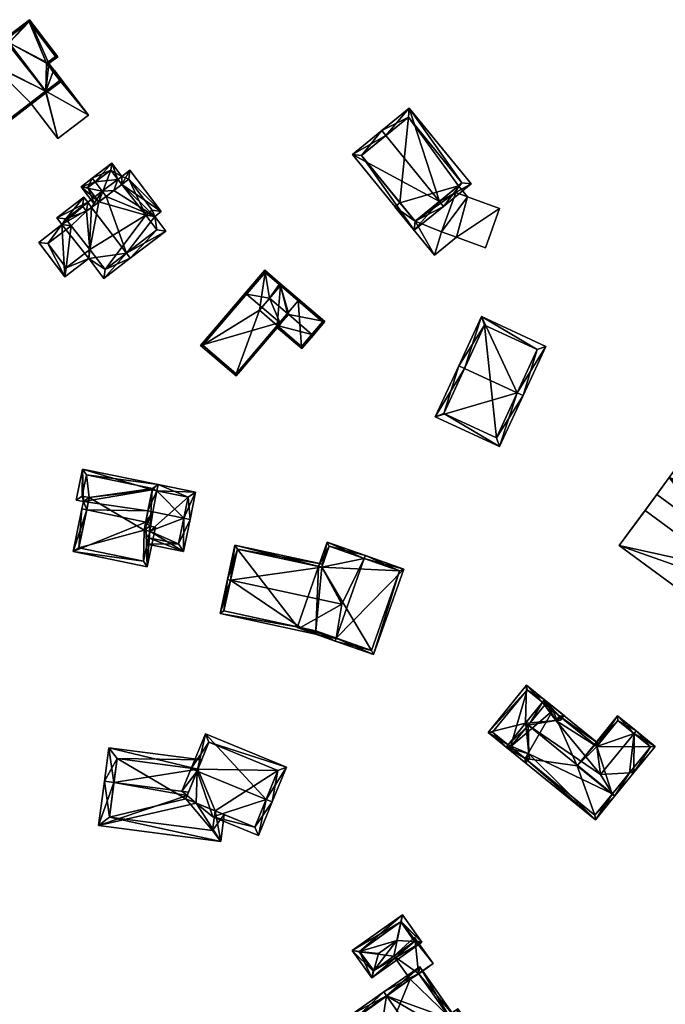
# Model space of a CAD drawing. Header units: inches. Extents: x 2685601 to 2690022, y 1235992 to 1239010.
# Tile 237 of 256: x 2688229 to 2688330, y 1238490 to 1238643. Entities that reach past the tile are written whole.
import ezdxf

# ---------------------------------------------------------------- set-up
doc = ezdxf.new("R2010")
doc.units = ezdxf.units.IN
doc.header["$MEASUREMENT"] = 0
doc.layers.add('Gebaeude Einzelhaus', color=10, linetype='Continuous')

msp = doc.modelspace()

# ---------------------------------------------------------------- meshes
at = {"layer": 'Gebaeude Einzelhaus'}
mesh = msp.add_polyface(dxfattribs=at)
corners = [(2688227.356, 1238639.442, 494.829), (2688224.079, 1238636.941, 492.647), (2688224.445, 1238636.461, 492.647), (2688222.534, 1238623.583, 487.708), (2688217.026, 1238630.801, 487.708), (2688233.301, 1238632.113, 494.977), (2688233.453, 1238631.914, 494.977), (2688227.578, 1238639.611, 494.977), (2688224.429, 1238636.894, 492.779), (2688227.416, 1238639.36, 494.828), (2688227.518, 1238639.251, 494.836), (2688224.795, 1238636.414, 492.779), (2688217.376, 1238630.754, 487.84), (2688222.581, 1238623.933, 487.84), (2688233.77, 1238636.4, 489.535), (2688227.578, 1238639.611, 492.69), (2688233.301, 1238632.113, 492.687), (2688230.741, 1238643.213, 487.708), (2688226.594, 1238640.049, 493.238), (2688227.356, 1238639.442, 492.986), (2688233.04, 1238631.599, 493.238), (2688232.888, 1238631.798, 493.238), (2688235.818, 1238633.718, 489.535), (2688235.141, 1238637.445, 487.708), (2688227.319, 1238639.099, 493.238), (2688227.416, 1238639.36, 492.988), (2688227.518, 1238639.251, 492.972), (2688235.468, 1238633.765, 489.8), (2688233.42, 1238636.448, 489.799), (2688234.791, 1238637.493, 487.972), (2688230.694, 1238642.863, 487.973), (2688226.944, 1238640.001, 492.974), (2688227.356, 1238639.442, 480.536), (2688227.416, 1238639.36, 480.536), (2688227.518, 1238639.251, 480.536), (2688224.429, 1238636.894, 480.536), (2688224.795, 1238636.414, 480.536), (2688217.376, 1238630.754, 480.536), (2688222.581, 1238623.933, 480.536), (2688230.891, 1238630.274, 487.431), (2688230.891, 1238630.274, 480.536), (2688233.301, 1238632.113, 487.431), (2688233.242, 1238632.068, 480.536), (2688227.578, 1238639.611, 480.536), (2688233.301, 1238632.113, 480.536), (2688235.468, 1238633.765, 487.431), (2688234.424, 1238635.133, 487.431), (2688233.42, 1238636.448, 480.536), (2688234.424, 1238635.133, 480.536), (2688234.791, 1238637.493, 480.536), (2688230.694, 1238642.863, 480.536), (2688226.944, 1238640.001, 480.536), (2688235.468, 1238633.765, 480.536)]
mesh.append_faces([[corners[k] for k in face] for face in [(24, 25, 26), (18, 19, 24), (24, 19, 25), (18, 31, 19), (17, 30, 18), (18, 30, 31), (14, 29, 23), (23, 29, 17), (17, 29, 30), (14, 28, 29), (22, 27, 14), (14, 27, 28), (22, 16, 27), (22, 20, 16), (16, 20, 21), (19, 24, 25), (25, 24, 26), (19, 18, 24), (17, 14, 23), (14, 16, 22), (22, 16, 20), (20, 16, 21), (19, 15, 18), (18, 15, 17), (17, 15, 14), (14, 15, 16), (4, 13, 3), (3, 13, 6), (6, 13, 5), (2, 12, 4), (4, 12, 13), (2, 11, 12), (0, 8, 1), (1, 8, 2), (2, 8, 11), (0, 9, 8), (8, 9, 10), (0, 5, 7), (5, 3, 6), (0, 2, 5), (5, 2, 3), (3, 2, 4), (0, 1, 2)]], dxfattribs={"color": 13})
mesh.append_faces([[corners[k] for k in face] for face in [(51, 43, 32), (44, 48, 52), (43, 47, 44), (44, 47, 48), (51, 50, 43), (43, 50, 47), (47, 50, 49), (31, 32, 19), (31, 51, 32), (31, 30, 51), (51, 30, 50), (30, 29, 50), (50, 29, 49), (29, 47, 49), (29, 28, 47), (47, 46, 48), (46, 27, 45), (47, 28, 46), (46, 28, 27), (45, 27, 41), (41, 27, 16), (43, 33, 32), (42, 34, 44), (44, 34, 43), (43, 34, 33), (37, 36, 38), (38, 36, 40), (40, 36, 42), (42, 36, 34), (34, 36, 35), (16, 39, 41), (39, 38, 40), (16, 13, 39), (39, 13, 38), (16, 5, 13), (13, 12, 38), (38, 12, 37), (12, 36, 37), (12, 11, 36), (11, 8, 36), (36, 8, 35), (26, 8, 10), (26, 34, 8), (8, 34, 35), (25, 10, 9), (25, 26, 10), (25, 33, 26), (26, 33, 34), (19, 25, 0), (0, 25, 9), (19, 33, 25), (19, 32, 33), (19, 7, 15), (19, 0, 7), (7, 5, 15), (15, 5, 16)]], dxfattribs={"color": 41})
mesh = msp.add_polyface(dxfattribs=at)
corners = [(2688235.468, 1238633.765, 487.431), (2688239.919, 1238628.341, 487.431), (2688234.621, 1238635.284, 487.431), (2688233.301, 1238632.113, 487.431), (2688235.145, 1238624.699, 487.431), (2688234.424, 1238635.133, 487.431), (2688230.891, 1238630.274, 487.431), (2688234.621, 1238635.284, 480.536), (2688239.919, 1238628.341, 480.536), (2688234.424, 1238635.133, 480.536), (2688230.891, 1238630.274, 480.536), (2688235.145, 1238624.699, 480.536), (2688235.468, 1238633.765, 480.536), (2688233.301, 1238632.113, 480.536), (2688233.242, 1238632.068, 480.536)]
mesh.append_faces([[corners[k] for k in face] for face in [(4, 3, 6), (0, 2, 5), (4, 1, 3), (3, 1, 0), (0, 1, 2)]], dxfattribs={"color": 13})
mesh.append_faces([[corners[k] for k in face] for face in [(13, 11, 14), (14, 11, 10), (13, 8, 11), (13, 12, 8), (8, 12, 7), (7, 12, 9), (1, 4, 8), (8, 4, 11), (11, 4, 10), (10, 4, 6), (5, 2, 9), (9, 2, 7), (2, 1, 7), (7, 1, 8)]], dxfattribs={"color": 41})
mesh = msp.add_polyface(dxfattribs=at)
corners = [(2688294.565, 1238614.931, 501.589), (2688290.634, 1238610.439, 496.692), (2688295.196, 1238614.156, 501.589), (2688281.024, 1238622.238, 496.692), (2688286.217, 1238625.179, 501.589), (2688285.586, 1238625.954, 501.589), (2688299.494, 1238617.656, 496.218), (2688289.884, 1238629.455, 496.218), (2688290.778, 1238611.846, 497.525), (2688282.43, 1238622.094, 497.524), (2688298.088, 1238617.8, 497.186), (2688289.74, 1238628.048, 497.187), (2688289.74, 1238628.048, 489.703), (2688298.088, 1238617.8, 489.703), (2688282.43, 1238622.094, 489.703), (2688288.431, 1238614.728, 495.902), (2688288.431, 1238614.728, 489.703), (2688290.778, 1238611.846, 495.902), (2688297.552, 1238617.363, 495.902), (2688297.552, 1238617.363, 489.703), (2688290.778, 1238611.846, 489.703)]
mesh.append_faces([[corners[k] for k in face] for face in [(4, 9, 5), (11, 4, 5), (5, 9, 3), (10, 11, 7), (7, 11, 5), (6, 10, 7), (8, 0, 2), (2, 0, 10), (2, 10, 6), (9, 8, 1), (3, 9, 1), (1, 8, 2), (0, 7, 4), (4, 7, 5), (2, 6, 0), (0, 6, 7), (3, 4, 5), (3, 0, 4), (3, 1, 0), (0, 1, 2)]], dxfattribs={"color": 13})
mesh.append_faces([[corners[k] for k in face] for face in [(19, 12, 13), (19, 16, 12), (12, 16, 14), (19, 20, 16), (13, 18, 19), (18, 8, 17), (18, 0, 8), (13, 10, 18), (18, 10, 0), (8, 15, 17), (15, 14, 16), (8, 9, 15), (15, 9, 14), (4, 11, 9), (9, 11, 14), (14, 11, 12), (11, 10, 12), (12, 10, 13)]], dxfattribs={"color": 41})
mesh = msp.add_polyface(dxfattribs=at)
corners = [(2688241.532, 1238614.843, 491.103), (2688238.773, 1238617.225, 490.673), (2688240.935, 1238614.388, 490.673), (2688242.079, 1238616.517, 491.932), (2688240.977, 1238617.963, 491.933), (2688240.523, 1238618.559, 491.933), (2688242.686, 1238615.721, 491.932), (2688243.55, 1238620.868, 490.765), (2688244.512, 1238618.369, 490.995), (2688245.108, 1238618.823, 490.765), (2688243.868, 1238616.622, 491.477), (2688245.118, 1238617.574, 490.995), (2688243.409, 1238619.816, 490.995), (2688239.824, 1238617.084, 491.103), (2688243.409, 1238619.816, 481.141), (2688245.118, 1238617.574, 481.141), (2688239.824, 1238617.084, 481.141), (2688241.532, 1238614.843, 481.141)]
mesh.append_faces([[corners[k] for k in face] for face in [(5, 13, 1), (1, 13, 2), (2, 13, 0), (5, 4, 13), (5, 12, 4), (12, 9, 8), (5, 7, 12), (12, 7, 9), (10, 3, 6), (4, 7, 5), (11, 8, 10), (10, 8, 3), (3, 8, 4), (4, 8, 7), (7, 8, 9), (3, 0, 6), (5, 1, 4), (4, 1, 3), (3, 1, 0), (0, 1, 2)]], dxfattribs={"color": 13})
mesh.append_faces([[corners[k] for k in face] for face in [(15, 17, 14), (14, 17, 16), (16, 17, 13), (13, 17, 0), (4, 12, 13), (13, 12, 16), (16, 12, 14), (14, 8, 15), (15, 8, 11), (14, 12, 8)]], dxfattribs={"color": 41})
mesh = msp.add_polyface(dxfattribs=at)
corners = [(2688242.079, 1238616.517, 491.932), (2688239.819, 1238614.795, 492.803), (2688240.425, 1238614, 492.803), (2688242.686, 1238615.721, 491.932), (2688245.843, 1238606.891, 492.803), (2688251.979, 1238610.313, 490.673), (2688246.449, 1238606.096, 492.803), (2688250.24, 1238612.594, 490.673), (2688245.118, 1238617.574, 490.995), (2688251.271, 1238613.38, 490.275), (2688243.868, 1238616.622, 491.477), (2688246.383, 1238619.794, 490.275), (2688245.108, 1238618.823, 490.765), (2688244.512, 1238618.369, 490.995), (2688239.206, 1238615.598, 492.803), (2688235, 1238612.391, 489.833), (2688235.811, 1238611.326, 489.833), (2688236.27, 1238603.204, 487.274), (2688232.185, 1238608.563, 487.274), (2688239.974, 1238606.028, 489.888), (2688242.32, 1238602.949, 489.888), (2688250.578, 1238610.501, 490.979), (2688248.839, 1238612.783, 490.979), (2688249.87, 1238613.569, 490.582), (2688246.194, 1238618.393, 490.581), (2688239.63, 1238613.394, 492.242), (2688239.02, 1238614.194, 492.242), (2688236.401, 1238612.203, 490.395), (2688237.213, 1238611.138, 490.395), (2688233.586, 1238608.374, 487.835), (2688236.459, 1238604.605, 487.835), (2688240.163, 1238607.429, 490.449), (2688242.509, 1238604.35, 490.449), (2688249.87, 1238613.569, 481.141), (2688246.194, 1238618.393, 481.141), (2688241.532, 1238614.843, 491.103), (2688239.63, 1238613.394, 481.141), (2688241.532, 1238614.843, 481.141), (2688245.118, 1238617.574, 481.141), (2688239.02, 1238614.194, 481.141), (2688236.401, 1238612.203, 481.141), (2688237.213, 1238611.138, 481.141), (2688233.586, 1238608.374, 481.141), (2688236.459, 1238604.605, 481.141), (2688240.163, 1238607.429, 481.141), (2688242.509, 1238604.35, 481.141), (2688250.578, 1238610.501, 481.141), (2688248.839, 1238612.783, 481.141)]
mesh.append_faces([[corners[k] for k in face] for face in [(19, 32, 20), (20, 32, 6), (6, 32, 4), (19, 31, 32), (17, 30, 19), (19, 30, 31), (16, 29, 18), (18, 29, 17), (17, 29, 30), (16, 28, 29), (14, 27, 15), (15, 27, 16), (16, 27, 28), (1, 26, 14), (14, 26, 27), (2, 25, 1), (1, 25, 26), (3, 2, 0), (0, 2, 1), (12, 8, 13), (9, 24, 11), (11, 24, 12), (12, 24, 8), (7, 23, 9), (9, 23, 24), (7, 22, 23), (5, 21, 7), (7, 21, 22), (5, 6, 21), (21, 6, 4), (4, 20, 6), (2, 19, 4), (4, 19, 20), (1, 16, 2), (2, 16, 19), (19, 16, 17), (17, 16, 18), (1, 15, 16), (1, 14, 15), (8, 12, 13), (8, 11, 12), (8, 9, 11), (3, 7, 10), (10, 7, 8), (8, 7, 9), (3, 4, 7), (7, 4, 5), (5, 4, 6), (0, 2, 3), (3, 2, 4), (0, 1, 2)]], dxfattribs={"color": 13})
mesh.append_faces([[corners[k] for k in face] for face in [(41, 43, 42), (41, 44, 43), (44, 47, 45), (45, 47, 46), (47, 34, 33), (47, 38, 34), (44, 37, 47), (47, 37, 38), (41, 36, 44), (44, 36, 37), (41, 40, 36), (36, 40, 39), (23, 47, 33), (23, 22, 47), (22, 21, 47), (47, 21, 46), (4, 46, 21), (4, 32, 46), (46, 32, 45), (32, 31, 45), (45, 31, 44), (31, 30, 44), (44, 30, 43), (30, 29, 43), (43, 29, 42), (29, 41, 42), (29, 28, 41), (28, 27, 41), (41, 27, 40), (27, 39, 40), (27, 26, 39), (26, 25, 39), (39, 25, 36), (8, 24, 38), (38, 24, 34), (36, 35, 37), (35, 2, 3), (36, 25, 35), (35, 25, 2), (24, 33, 34), (24, 23, 33)]], dxfattribs={"color": 41})
mesh = msp.add_polyface(dxfattribs=at)
corners = [(2688298.969, 1238615.624, 495.902), (2688297.115, 1238616.298, 495.902), (2688294.899, 1238610.2, 495.902), (2688297.225, 1238609.355, 495.902), (2688303.949, 1238613.814, 495.902), (2688301.731, 1238607.716, 495.902), (2688293.794, 1238606.56, 495.902), (2688290.778, 1238611.846, 495.902), (2688287.655, 1238614.096, 495.902), (2688297.552, 1238617.363, 495.902), (2688288.431, 1238614.728, 495.902), (2688298.969, 1238615.624, 489.703), (2688303.949, 1238613.814, 489.703), (2688297.225, 1238609.355, 489.703), (2688301.731, 1238607.716, 489.703), (2688294.899, 1238610.2, 489.703), (2688297.115, 1238616.298, 489.703), (2688297.552, 1238617.363, 489.703), (2688287.655, 1238614.096, 489.703), (2688288.431, 1238614.728, 489.703), (2688293.794, 1238606.56, 489.703), (2688290.778, 1238611.846, 489.703)]
mesh.append_faces([[corners[k] for k in face] for face in [(8, 7, 10), (7, 1, 9), (9, 1, 0), (7, 2, 1), (8, 6, 7), (7, 6, 2), (2, 6, 3), (0, 3, 4), (4, 3, 5), (0, 2, 3), (0, 1, 2)]], dxfattribs={"color": 13})
mesh.append_faces([[corners[k] for k in face] for face in [(21, 18, 19), (21, 20, 18), (21, 15, 20), (20, 15, 13), (17, 16, 21), (21, 16, 15), (17, 11, 16), (20, 13, 6), (6, 13, 3), (6, 8, 20), (20, 8, 18), (18, 10, 19), (18, 8, 10), (17, 0, 11), (17, 9, 0), (13, 12, 14), (13, 11, 12), (13, 15, 11), (11, 15, 16), (4, 5, 12), (12, 5, 14), (14, 5, 13), (13, 5, 3), (12, 11, 4), (4, 11, 0)]], dxfattribs={"color": 41})
mesh = msp.add_polyface(dxfattribs=at)
corners = [(2688269.713, 1238596.08, 494.687), (2688262.939, 1238587.771, 489.788), (2688269.903, 1238595.918, 494.687), (2688257.381, 1238592.523, 489.788), (2688264.537, 1238600.506, 494.687), (2688264.346, 1238600.669, 494.687), (2688269.62, 1238601.994, 492.742), (2688268.132, 1238599.869, 493.874), (2688269.81, 1238601.831, 492.742), (2688267.39, 1238604.229, 492.632), (2688270.917, 1238597.488, 493.874), (2688269.783, 1238602.184, 492.632), (2688271.107, 1238597.326, 493.874), (2688257.734, 1238592.55, 489.902), (2688262.911, 1238588.124, 489.902), (2688267.418, 1238603.876, 492.742), (2688269.81, 1238601.831, 481.7), (2688267.418, 1238603.876, 481.7), (2688257.734, 1238592.55, 481.7), (2688262.911, 1238588.124, 481.7), (2688269.321, 1238595.622, 492.747), (2688269.321, 1238595.622, 481.7), (2688266.536, 1238598.003, 481.7)]
mesh.append_faces([[corners[k] for k in face] for face in [(9, 15, 5), (5, 15, 4), (9, 11, 15), (15, 11, 6), (12, 2, 10), (10, 2, 0), (1, 14, 2), (2, 14, 0), (3, 13, 1), (1, 13, 14), (3, 5, 13), (13, 5, 4), (10, 2, 12), (10, 0, 2), (4, 9, 5), (9, 6, 11), (10, 7, 0), (0, 7, 4), (4, 7, 9), (9, 7, 6), (6, 7, 8), (3, 4, 5), (3, 0, 4), (3, 1, 0), (0, 1, 2)]], dxfattribs={"color": 13})
mesh.append_faces([[corners[k] for k in face] for face in [(16, 22, 17), (17, 22, 18), (18, 22, 19), (19, 22, 21), (20, 14, 21), (21, 14, 19), (10, 0, 20), (20, 0, 14), (14, 13, 19), (19, 13, 18), (4, 17, 13), (13, 17, 18), (4, 15, 17), (6, 17, 15), (8, 16, 6), (6, 16, 17)]], dxfattribs={"color": 41})
mesh = msp.add_polyface(dxfattribs=at)
corners = [(2688274.71, 1238594.245, 493.874), (2688274.9, 1238594.083, 493.874), (2688276.74, 1238596.236, 492.632), (2688269.81, 1238601.831, 492.742), (2688269.783, 1238602.184, 492.632), (2688271.107, 1238597.326, 493.874), (2688269.62, 1238601.994, 492.742), (2688270.917, 1238597.488, 493.874), (2688268.132, 1238599.869, 493.874), (2688269.321, 1238595.622, 492.747), (2688269.159, 1238595.431, 492.632), (2688273.141, 1238592.026, 492.632), (2688276.388, 1238596.209, 492.741), (2688272.595, 1238599.451, 492.742), (2688273.114, 1238592.379, 492.747), (2688273.114, 1238592.379, 481.7), (2688276.388, 1238596.209, 481.7), (2688272.595, 1238599.451, 481.7), (2688269.81, 1238601.831, 481.7), (2688269.321, 1238595.622, 481.7), (2688266.536, 1238598.003, 481.7)]
mesh.append_faces([[corners[k] for k in face] for face in [(14, 10, 9), (14, 11, 10), (14, 1, 11), (14, 0, 1), (4, 3, 6), (4, 13, 3), (12, 1, 0), (4, 2, 13), (13, 2, 12), (12, 2, 1), (9, 5, 7), (9, 0, 5), (9, 11, 0), (0, 11, 1), (9, 10, 11), (5, 3, 7), (7, 3, 8), (3, 4, 6), (0, 2, 5), (5, 2, 3), (3, 2, 4), (0, 1, 2)]], dxfattribs={"color": 13})
mesh.append_faces([[corners[k] for k in face] for face in [(17, 19, 18), (18, 19, 20), (16, 15, 17), (17, 15, 19), (15, 14, 19), (19, 14, 9), (13, 18, 3), (12, 17, 13), (13, 17, 18), (12, 16, 17), (12, 15, 16), (12, 14, 15), (12, 0, 14)]], dxfattribs={"color": 41})
mesh = msp.add_polyface(dxfattribs=at)
corners = [(2688306.688, 1238585.131, 499.347), (2688303.926, 1238576.791, 495.555), (2688307.595, 1238584.71, 499.347), (2688293.908, 1238581.434, 495.555), (2688298.484, 1238588.933, 499.347), (2688297.578, 1238589.353, 499.347), (2688311.138, 1238592.355, 496.029), (2688301.12, 1238596.998, 496.029), (2688303.439, 1238578.119, 495.99), (2688295.235, 1238581.92, 495.989), (2688309.81, 1238591.869, 496.423), (2688301.606, 1238595.67, 496.423), (2688301.606, 1238595.67, 484.368), (2688309.81, 1238591.869, 484.368), (2688295.235, 1238581.92, 484.368), (2688303.439, 1238578.119, 484.368)]
mesh.append_faces([[corners[k] for k in face] for face in [(4, 9, 5), (11, 4, 5), (5, 9, 3), (10, 11, 7), (7, 11, 5), (6, 10, 7), (8, 0, 2), (2, 0, 10), (2, 10, 6), (9, 8, 1), (3, 9, 1), (1, 8, 2), (0, 7, 4), (4, 7, 5), (2, 6, 0), (0, 6, 7), (3, 4, 5), (3, 0, 4), (3, 1, 0), (0, 1, 2)]], dxfattribs={"color": 13})
mesh.append_faces([[corners[k] for k in face] for face in [(12, 15, 14), (13, 15, 12), (0, 15, 13), (8, 15, 0), (0, 13, 10), (14, 15, 9), (9, 15, 8), (12, 14, 4), (4, 14, 9), (11, 12, 4), (13, 12, 10), (10, 12, 11)]], dxfattribs={"color": 41})
mesh = msp.add_polyface(dxfattribs=at)
corners = [(2688344.524, 1238553.653, 486.798), (2688322.564, 1238561.368, 486.798), (2688340.508, 1238548.185, 486.798), (2688326.581, 1238566.835, 486.798), (2688362.784, 1238578.504, 495.805), (2688334.136, 1238577.119, 495.805), (2688352.079, 1238563.935, 495.804), (2688344.84, 1238591.688, 495.805), (2688330.368, 1238571.99, 492.724), (2688348.311, 1238558.806, 492.724), (2688352.079, 1238563.935, 492.724), (2688334.136, 1238577.119, 492.724), (2688330.368, 1238571.99, 489.643), (2688344.524, 1238553.653, 489.643), (2688348.311, 1238558.806, 489.643), (2688326.581, 1238566.835, 489.643), (2688328.42, 1238569.339, 486.798), (2688328.42, 1238569.339, 477.954), (2688322.564, 1238561.368, 477.954), (2688340.508, 1238548.185, 477.954), (2688346.364, 1238556.156, 477.954), (2688346.364, 1238556.156, 486.798), (2688344.84, 1238591.688, 477.955), (2688334.136, 1238577.119, 477.954), (2688352.079, 1238563.935, 477.954), (2688355.014, 1238567.929, 477.954), (2688362.784, 1238578.504, 477.954), (2688330.368, 1238571.99, 477.954), (2688350.532, 1238561.829, 477.954), (2688348.311, 1238558.806, 477.954)]
mesh.append_faces([[corners[k] for k in face] for face in [(15, 13, 12), (12, 13, 14), (8, 10, 11), (8, 9, 10), (7, 5, 4), (4, 5, 6), (3, 1, 0), (0, 1, 2)]], dxfattribs={"color": 13})
mesh.append_faces([[corners[k] for k in face] for face in [(27, 20, 17), (27, 29, 20), (29, 21, 20), (21, 13, 0), (29, 14, 21), (21, 14, 13), (13, 15, 0), (0, 15, 3), (15, 16, 3), (16, 27, 17), (15, 12, 16), (16, 12, 27), (28, 23, 24), (28, 27, 23), (28, 29, 27), (10, 14, 24), (24, 14, 28), (28, 14, 29), (10, 9, 14), (9, 8, 14), (14, 8, 12), (12, 23, 27), (12, 11, 23), (12, 8, 11), (22, 25, 23), (23, 25, 24), (22, 26, 25), (7, 4, 22), (22, 4, 26), (10, 4, 6), (10, 25, 4), (4, 25, 26), (10, 24, 25), (6, 5, 10), (10, 5, 11), (11, 22, 23), (5, 7, 11), (11, 7, 22), (17, 20, 18), (18, 20, 19), (0, 20, 21), (2, 19, 0), (0, 19, 20), (2, 1, 19), (19, 1, 18), (3, 18, 1), (3, 17, 18), (3, 16, 17)]], dxfattribs={"color": 41})
mesh = msp.add_polyface(dxfattribs=at)
corners = [(2688248.838, 1238565.031, 485.221), (2688237.556, 1238560.429, 480.796), (2688249.096, 1238558.06, 480.796), (2688239.654, 1238566.917, 485.221), (2688238.919, 1238567.068, 485.221), (2688249.47, 1238564.381, 484.888), (2688250.361, 1238564.22, 484.901), (2688249.573, 1238564.88, 485.221), (2688249.864, 1238570.031, 482.05), (2688250.799, 1238570.86, 481.429), (2688239.029, 1238573.275, 481.429), (2688250.598, 1238569.88, 482.05), (2688239.161, 1238568.25, 484.471), (2688238.035, 1238568.431, 484.501), (2688249.2, 1238566.794, 484.103), (2688249.935, 1238566.643, 484.103), (2688249.914, 1238570.276, 481.895), (2688239.613, 1238572.39, 481.895), (2688238.928, 1238569.048, 484.014), (2688240.054, 1238568.866, 483.985), (2688238.441, 1238561.013, 481.286), (2688248.513, 1238558.945, 481.285), (2688249.473, 1238563.619, 484.401), (2688248.581, 1238563.78, 484.387), (2688249.473, 1238563.619, 482.125), (2688248.581, 1238563.78, 482.111), (2688249.864, 1238570.031, 473.334), (2688249.914, 1238570.276, 473.334), (2688239.613, 1238572.39, 473.334), (2688238.928, 1238569.048, 473.334), (2688240.054, 1238568.866, 473.334), (2688238.441, 1238561.013, 473.334), (2688248.513, 1238558.945, 473.334), (2688249.261, 1238562.589, 473.334), (2688249.261, 1238562.589, 481.444), (2688248.581, 1238563.78, 473.334), (2688249.473, 1238563.619, 473.334)]
mesh.append_faces([[corners[k] for k in face] for face in [(5, 0, 7), (5, 23, 0), (2, 22, 6), (6, 22, 5), (5, 22, 23), (1, 21, 2), (2, 21, 22), (4, 20, 1), (1, 20, 21), (4, 3, 20), (14, 15, 0), (0, 15, 7), (12, 3, 4), (12, 19, 3), (10, 18, 13), (13, 18, 12), (12, 18, 19), (10, 17, 18), (16, 11, 8), (10, 9, 17), (17, 9, 16), (16, 9, 11), (14, 0, 15), (15, 0, 7), (14, 3, 0), (8, 12, 14), (14, 12, 3), (3, 12, 4), (8, 10, 12), (12, 10, 13), (11, 9, 8), (8, 9, 10), (0, 5, 7), (0, 2, 5), (5, 2, 6), (4, 1, 3), (3, 1, 0), (0, 1, 2)]], dxfattribs={"color": 13})
mesh.append_faces([[corners[k] for k in face] for face in [(26, 30, 27), (27, 30, 28), (28, 30, 29), (26, 35, 30), (30, 35, 31), (31, 35, 32), (32, 35, 33), (33, 35, 36), (22, 34, 24), (22, 21, 34), (34, 21, 33), (33, 21, 32), (21, 31, 32), (21, 20, 31), (20, 30, 31), (3, 19, 20), (20, 19, 30), (19, 29, 30), (19, 18, 29), (18, 17, 29), (29, 17, 28), (27, 28, 16), (16, 28, 17), (27, 16, 26), (26, 16, 8), (0, 23, 14), (14, 23, 25), (24, 23, 22), (24, 25, 23)]], dxfattribs={"color": 41})
mesh = msp.add_polyface(dxfattribs=at)
corners = [(2688249.935, 1238566.643, 484.103), (2688249.2, 1238566.794, 484.103), (2688248.581, 1238563.78, 482.111), (2688249.473, 1238563.619, 482.125), (2688254.721, 1238560.446, 480.796), (2688249.261, 1238562.589, 481.444), (2688254.769, 1238565.651, 484.103), (2688249.06, 1238561.608, 480.796), (2688255.748, 1238565.45, 484.103), (2688250.598, 1238569.88, 482.05), (2688249.864, 1238570.031, 482.05), (2688256.614, 1238569.666, 481.429), (2688250.799, 1238570.86, 481.429), (2688253.943, 1238561.628, 481.444), (2688255.433, 1238568.888, 482.05), (2688255.433, 1238568.888, 473.334), (2688249.864, 1238570.031, 473.334), (2688249.261, 1238562.589, 473.334), (2688253.943, 1238561.628, 473.334), (2688249.473, 1238563.619, 473.334), (2688248.581, 1238563.78, 473.334)]
mesh.append_faces([[corners[k] for k in face] for face in [(12, 14, 9), (14, 8, 6), (12, 11, 14), (14, 11, 8), (7, 13, 4), (4, 13, 8), (8, 13, 6), (7, 5, 13), (9, 11, 12), (9, 6, 11), (11, 6, 8), (9, 0, 6), (10, 1, 9), (9, 1, 0), (6, 4, 8), (4, 5, 7), (0, 3, 6), (6, 3, 4), (4, 3, 5), (0, 2, 3), (0, 1, 2)]], dxfattribs={"color": 13})
mesh.append_faces([[corners[k] for k in face] for face in [(15, 19, 16), (16, 19, 20), (15, 18, 19), (19, 18, 17), (14, 13, 15), (15, 13, 18), (14, 6, 13), (18, 13, 17), (17, 13, 5), (9, 16, 10), (9, 15, 16), (9, 14, 15)]], dxfattribs={"color": 41})
mesh = msp.add_polyface(dxfattribs=at)
corners = [(2688278.523, 1238546.981, 485.853), (2688278.358, 1238546.511, 485.853), (2688284.328, 1238544.411, 481.586), (2688289.01, 1238557.726, 481.586), (2688282.874, 1238559.355, 485.853), (2688283.04, 1238559.826, 485.853), (2688272.953, 1238548.618, 481.922), (2688272.465, 1238548.723, 481.586), (2688272.421, 1238548.599, 481.586), (2688279.387, 1238552.247, 485.221), (2688277.104, 1238561.914, 481.586), (2688276.246, 1238557.992, 481.92), (2688275.761, 1238558.097, 481.586), (2688284.021, 1238545.049, 481.924), (2688288.373, 1238557.42, 481.923), (2688275.33, 1238548.104, 483.558), (2688277.41, 1238561.276, 481.925), (2688276.254, 1238557.99, 481.925), (2688260.433, 1238550.813, 481.586), (2688279.113, 1238546.774, 481.586), (2688262.063, 1238555.992, 485.221), (2688261.575, 1238556.098, 485.221), (2688275.33, 1238548.104, 481.922), (2688276.421, 1238558.466, 481.586), (2688276.254, 1238557.99, 481.92), (2688262.728, 1238561.426, 481.586), (2688263.11, 1238560.833, 481.919), (2688261.026, 1238551.195, 481.921), (2688275.33, 1238548.104, 473.86), (2688272.465, 1238548.723, 473.86), (2688284.021, 1238545.049, 473.86), (2688288.373, 1238557.42, 473.86), (2688277.41, 1238561.276, 473.86), (2688276.254, 1238557.99, 473.86), (2688275.761, 1238558.097, 473.86), (2688263.11, 1238560.833, 473.86), (2688261.026, 1238551.195, 473.86)]
mesh.append_faces([[corners[k] for k in face] for face in [(18, 6, 19), (19, 6, 22), (21, 27, 18), (18, 27, 6), (21, 20, 27), (25, 26, 21), (21, 26, 20), (25, 23, 26), (26, 23, 11), (11, 23, 24), (20, 25, 21), (20, 11, 25), (25, 11, 23), (23, 11, 24), (20, 9, 11), (20, 6, 9), (6, 19, 22), (21, 18, 20), (20, 18, 6), (6, 18, 19), (5, 16, 10), (10, 16, 12), (12, 16, 11), (11, 16, 17), (5, 4, 16), (1, 15, 0), (1, 8, 15), (15, 8, 6), (6, 8, 7), (2, 14, 3), (3, 14, 5), (5, 14, 4), (0, 13, 1), (1, 13, 2), (2, 13, 14), (11, 10, 12), (9, 4, 11), (11, 4, 10), (10, 4, 5), (6, 0, 9), (9, 0, 4), (6, 1, 0), (6, 8, 1), (6, 7, 8), (0, 3, 4), (4, 3, 5), (0, 2, 3), (0, 1, 2)]], dxfattribs={"color": 13})
mesh.append_faces([[corners[k] for k in face] for face in [(34, 29, 35), (35, 29, 36), (27, 7, 6), (27, 36, 7), (7, 36, 29), (20, 26, 27), (27, 26, 36), (36, 26, 35), (11, 12, 26), (26, 12, 35), (35, 12, 34), (30, 33, 31), (31, 33, 32), (30, 28, 33), (33, 28, 34), (34, 28, 29), (24, 11, 17), (24, 12, 11), (24, 33, 12), (12, 33, 34), (16, 24, 17), (16, 32, 24), (24, 32, 33), (4, 14, 16), (16, 14, 32), (32, 14, 31), (14, 30, 31), (14, 13, 30), (22, 0, 15), (22, 13, 0), (22, 30, 13), (22, 28, 30), (6, 22, 15), (6, 7, 22), (22, 7, 28), (28, 7, 29)]], dxfattribs={"color": 41})
mesh = msp.add_polyface(dxfattribs=at)
corners = [(2688307.978, 1238527.543, 482.336), (2688308.585, 1238528.29, 482.336), (2688308.509, 1238528.989, 482.742), (2688305.27, 1238530.389, 485.497), (2688308.068, 1238533.037, 485.092), (2688304.955, 1238530.001, 485.497), (2688307.993, 1238533.735, 485.497), (2688308.688, 1238533.798, 485.092), (2688310.632, 1238536.981, 485.498), (2688312.716, 1238534.162, 482.742), (2688313.97, 1238534.911, 482.336), (2688313.413, 1238534.225, 482.336), (2688310.948, 1238537.369, 485.498), (2688308.145, 1238539.648, 482.336), (2688302.154, 1238532.279, 482.336), (2688313.266, 1238534.839, 482.742), (2688307.905, 1238528.246, 482.742), (2688308.218, 1238538.944, 482.774), (2688302.858, 1238532.351, 482.775), (2688312.226, 1238535.684, 482.017), (2688311.019, 1238536.665, 482.017), (2688313.266, 1238534.839, 482.016), (2688308.218, 1238538.944, 474.64), (2688311.02, 1238536.666, 474.64), (2688302.858, 1238532.351, 474.64), (2688305.659, 1238530.074, 481.957), (2688307.906, 1238528.247, 481.957), (2688305.659, 1238530.074, 474.64)]
mesh.append_faces([[corners[k] for k in face] for face in [(14, 18, 5), (5, 18, 3), (12, 17, 13), (13, 17, 14), (14, 17, 18), (12, 8, 17), (0, 16, 1), (1, 16, 2), (0, 5, 16), (16, 5, 3), (10, 15, 12), (12, 15, 8), (10, 11, 15), (15, 11, 9), (6, 14, 3), (3, 14, 5), (12, 13, 8), (8, 13, 6), (6, 13, 14), (8, 9, 12), (12, 9, 10), (10, 9, 11), (6, 7, 8), (8, 7, 9), (3, 4, 6), (6, 4, 7), (0, 2, 5), (5, 2, 3), (3, 2, 4), (0, 1, 2)]], dxfattribs={"color": 13})
mesh.append_faces([[corners[k] for k in face] for face in [(23, 27, 22), (22, 27, 24), (15, 9, 21), (2, 16, 26), (25, 24, 27), (25, 18, 24), (25, 3, 18), (25, 16, 3), (25, 26, 16), (18, 17, 24), (24, 17, 22), (8, 20, 17), (17, 20, 22), (22, 20, 23), (21, 19, 15), (15, 19, 8), (8, 19, 20)]], dxfattribs={"color": 41})
mesh = msp.add_polyface(dxfattribs=at)
corners = [(2688318.781, 1238530.361, 481.689), (2688322.304, 1238534.87, 481.601), (2688318.695, 1238530.431, 481.601), (2688319.094, 1238530.13, 481.998), (2688324.868, 1238532.14, 484.549), (2688325.184, 1238532.529, 484.549), (2688319.079, 1238530.111, 481.998), (2688319.651, 1238525.725, 484.549), (2688324.178, 1238526.015, 481.986), (2688321.844, 1238522.351, 481.601), (2688321.456, 1238522.667, 481.986), (2688324.858, 1238526.058, 481.601), (2688328.155, 1238530.113, 481.601), (2688327.451, 1238530.04, 481.986), (2688322.376, 1238534.166, 481.998), (2688305.659, 1238530.074, 481.957), (2688305.271, 1238530.389, 481.956), (2688304.955, 1238530.001, 481.546), (2688307.906, 1238528.247, 481.957), (2688318.866, 1238518.69, 481.546), (2688321.515, 1238522.74, 485.497), (2688321.903, 1238522.424, 485.497), (2688308.509, 1238528.989, 482.742), (2688308.38, 1238533.42, 485.497), (2688308.068, 1238533.037, 485.092), (2688307.993, 1238533.735, 485.497), (2688324.47, 1238526.374, 481.601), (2688312.716, 1238534.162, 482.742), (2688313.266, 1238534.839, 482.017), (2688319.395, 1238530.5, 481.601), (2688310.946, 1238537.369, 481.601), (2688311.019, 1238536.665, 482.017), (2688310.631, 1238536.982, 482.016), (2688312.226, 1238535.684, 482.017), (2688308.688, 1238533.798, 485.092), (2688318.794, 1238519.394, 481.957), (2688318.781, 1238530.361, 482.013), (2688313.266, 1238534.839, 482.016), (2688319.079, 1238530.111, 482.018), (2688321.456, 1238522.667, 474.64), (2688327.451, 1238530.04, 474.64), (2688322.376, 1238534.166, 474.64), (2688319.079, 1238530.111, 474.64), (2688318.781, 1238530.361, 474.64), (2688318.695, 1238530.431, 474.64), (2688315.994, 1238527.109, 474.64), (2688312.226, 1238535.684, 474.64), (2688311.02, 1238536.666, 474.64), (2688307.905, 1238528.246, 474.64), (2688305.659, 1238530.074, 474.64), (2688318.794, 1238519.394, 474.64)]
mesh.append_faces([[corners[k] for k in face] for face in [(23, 25, 34), (30, 31, 32), (30, 33, 31), (30, 37, 33), (36, 3, 38), (30, 29, 37), (37, 29, 36), (36, 29, 3), (21, 8, 11), (11, 8, 26), (21, 20, 8), (23, 24, 25), (18, 17, 15), (15, 17, 16), (18, 19, 17), (18, 35, 19), (19, 35, 21), (21, 35, 20), (23, 34, 25), (23, 27, 34), (28, 30, 33), (33, 30, 31), (31, 30, 32), (28, 29, 30), (27, 3, 28), (28, 3, 29), (20, 7, 23), (23, 7, 27), (27, 7, 3), (21, 8, 20), (20, 8, 7), (21, 11, 8), (8, 11, 26), (22, 23, 24), (24, 23, 25), (22, 20, 23), (18, 19, 22), (22, 19, 20), (20, 19, 21), (15, 17, 18), (18, 17, 19), (15, 16, 17), (0, 3, 6), (0, 14, 3), (14, 5, 4), (14, 1, 5), (0, 2, 14), (14, 2, 1), (8, 9, 10), (8, 11, 9), (8, 13, 11), (11, 13, 12), (12, 13, 5), (5, 13, 4), (4, 12, 5), (4, 11, 12), (4, 8, 11), (11, 8, 9), (9, 8, 10), (4, 7, 8), (4, 3, 7), (3, 0, 6), (5, 1, 4), (4, 1, 3), (3, 1, 0), (0, 1, 2)]], dxfattribs={"color": 13})
mesh.append_faces([[corners[k] for k in face] for face in [(48, 45, 50), (50, 45, 39), (48, 46, 45), (45, 46, 44), (48, 49, 46), (46, 49, 47), (20, 10, 8), (20, 35, 10), (10, 35, 39), (39, 35, 50), (18, 50, 35), (18, 48, 50), (18, 15, 48), (48, 15, 49), (23, 34, 24), (33, 47, 31), (37, 46, 33), (33, 46, 47), (37, 44, 46), (37, 2, 44), (37, 36, 2), (2, 36, 0), (38, 6, 36), (36, 6, 0), (3, 6, 38), (42, 45, 43), (43, 45, 44), (42, 39, 45), (42, 40, 39), (42, 41, 40), (6, 42, 0), (0, 42, 43), (0, 43, 2), (2, 43, 44), (3, 42, 6), (14, 41, 3), (3, 41, 42), (4, 13, 14), (14, 13, 41), (41, 13, 40), (8, 40, 13), (8, 39, 40), (8, 10, 39)]], dxfattribs={"color": 41})
mesh = msp.add_polyface(dxfattribs=at)
corners = [(2688267.604, 1238521.871, 478.295), (2688270.745, 1238526.896, 473.871), (2688258.14, 1238532.066, 473.871), (2688268.529, 1238521.491, 478.295), (2688256.848, 1238526.282, 478.295), (2688255.924, 1238526.661, 478.295), (2688254.477, 1238523.137, 475.316), (2688255.285, 1238522.472, 475.075), (2688256.695, 1238521.312, 474.653), (2688259.315, 1238519.157, 473.871), (2688266.383, 1238516.258, 473.871), (2688265.836, 1238517.563, 474.653), (2688269.44, 1238526.35, 474.629), (2688258.686, 1238530.761, 474.629), (2688265.836, 1238517.563, 464.551), (2688269.44, 1238526.35, 464.551), (2688258.686, 1238530.761, 464.551), (2688256.97, 1238526.579, 473.384), (2688256.97, 1238526.579, 464.551), (2688255.504, 1238523.006, 475.317), (2688259.645, 1238520.102, 474.297), (2688259.645, 1238520.102, 464.551), (2688255.081, 1238521.974, 464.551)]
mesh.append_faces([[corners[k] for k in face] for face in [(1, 13, 2), (2, 13, 5), (5, 13, 4), (3, 12, 1), (1, 12, 13), (3, 0, 12), (5, 4, 6), (6, 4, 7), (8, 11, 9), (9, 11, 10), (10, 11, 3), (3, 11, 0), (0, 10, 3), (4, 9, 0), (0, 9, 10), (4, 8, 9), (4, 7, 8), (4, 6, 7), (4, 5, 6), (0, 2, 4), (4, 2, 5), (3, 1, 0), (0, 1, 2)]], dxfattribs={"color": 13})
mesh.append_faces([[corners[k] for k in face] for face in [(15, 18, 16), (15, 21, 18), (18, 21, 22), (15, 14, 21), (14, 20, 21), (14, 11, 20), (20, 11, 8), (4, 19, 7), (4, 17, 19), (17, 16, 18), (4, 13, 17), (17, 13, 16), (13, 12, 16), (16, 12, 15), (12, 14, 15), (12, 11, 14), (12, 0, 11)]], dxfattribs={"color": 41})
mesh = msp.add_polyface(dxfattribs=at)
corners = [(2688259.645, 1238520.102, 474.297), (2688260.538, 1238515.333, 472.291), (2688261.081, 1238519.513, 474.124), (2688256.695, 1238521.312, 474.653), (2688241.511, 1238517.806, 472.291), (2688255.285, 1238522.472, 475.075), (2688243.896, 1238524.515, 475.317), (2688255.504, 1238523.006, 475.317), (2688242.408, 1238524.708, 475.317), (2688256.97, 1238526.579, 473.384), (2688257.559, 1238528.015, 472.607), (2688243.083, 1238529.896, 472.607), (2688243.193, 1238519.1, 472.943), (2688259.244, 1238517.014, 472.943), (2688244.376, 1238528.215, 473.384), (2688244.376, 1238528.215, 464.551), (2688256.97, 1238526.579, 464.551), (2688243.193, 1238519.1, 464.551), (2688259.244, 1238517.014, 464.551), (2688259.645, 1238520.102, 464.551), (2688255.081, 1238521.974, 464.551)]
mesh.append_faces([[corners[k] for k in face] for face in [(14, 10, 9), (14, 11, 10), (14, 8, 11), (14, 6, 8), (1, 13, 2), (2, 13, 0), (4, 12, 1), (1, 12, 13), (4, 8, 12), (12, 8, 6), (9, 6, 7), (9, 11, 6), (6, 11, 8), (9, 10, 11), (4, 6, 8), (4, 5, 6), (6, 5, 7), (4, 3, 5), (4, 1, 3), (3, 1, 0), (0, 1, 2)]], dxfattribs={"color": 13})
mesh.append_faces([[corners[k] for k in face] for face in [(16, 20, 15), (15, 20, 17), (17, 20, 18), (18, 20, 19), (13, 19, 0), (13, 18, 19), (13, 12, 18), (18, 12, 17), (12, 15, 17), (6, 14, 12), (12, 14, 15), (15, 9, 16), (15, 14, 9)]], dxfattribs={"color": 41})
mesh = msp.add_polyface(dxfattribs=at)
corners = [(2688284.366, 1238495.232, 470.495), (2688291.852, 1238499.678, 470.06), (2688290.674, 1238499.756, 470.494), (2688284.061, 1238494.091, 470.06), (2688287.951, 1238499.935, 471.499), (2688285.069, 1238497.868, 471.499), (2688282.12, 1238498.213, 470.453), (2688281.013, 1238498.342, 470.06), (2688288.803, 1238503.929, 470.06), (2688288.571, 1238502.84, 470.452), (2688284.234, 1238495.138, 470.418), (2688288.631, 1238502.883, 470.417), (2688290.806, 1238499.85, 470.417), (2688282.06, 1238498.17, 470.418), (2688290.513, 1238500.259, 469.634), (2688288.631, 1238502.883, 463.687), (2688290.806, 1238499.85, 469.634), (2688290.513, 1238500.259, 463.687), (2688282.06, 1238498.17, 463.687), (2688284.234, 1238495.138, 463.687), (2688287.465, 1238497.455, 469.634), (2688287.465, 1238497.455, 463.687), (2688290.806, 1238499.85, 463.687)]
mesh.append_faces([[corners[k] for k in face] for face in [(13, 10, 7), (6, 13, 7), (9, 6, 7), (11, 9, 8), (8, 9, 7), (1, 2, 12), (12, 11, 1), (1, 11, 8), (0, 2, 3), (10, 0, 3), (7, 10, 3), (3, 2, 1), (8, 6, 9), (9, 6, 4), (4, 6, 5), (8, 7, 6), (1, 9, 2), (2, 9, 4), (1, 8, 9), (6, 0, 5), (6, 3, 0), (6, 7, 3), (0, 4, 5), (0, 2, 4), (3, 1, 0), (0, 1, 2)]], dxfattribs={"color": 13})
mesh.append_faces([[corners[k] for k in face] for face in [(17, 21, 15), (15, 21, 18), (18, 21, 19), (17, 22, 21), (20, 19, 21), (20, 10, 19), (20, 0, 10), (12, 2, 16), (16, 2, 20), (20, 2, 0), (10, 13, 19), (19, 13, 18), (9, 18, 6), (6, 18, 13), (9, 15, 18), (9, 11, 15), (15, 14, 17), (14, 12, 16), (15, 11, 14), (14, 11, 12)]], dxfattribs={"color": 41})
mesh = msp.add_polyface(dxfattribs=at)
corners = [(2688290.806, 1238499.85, 469.634), (2688293.594, 1238496.31, 469.634), (2688290.678, 1238500.377, 469.634), (2688291.32, 1238494.793, 469.634), (2688291.373, 1238494.717, 469.634), (2688290.513, 1238500.259, 469.634), (2688287.465, 1238497.455, 469.634), (2688290.024, 1238493.886, 469.634), (2688290.678, 1238500.377, 463.687), (2688293.594, 1238496.31, 463.687), (2688290.513, 1238500.259, 463.687), (2688287.465, 1238497.455, 463.687), (2688290.024, 1238493.886, 463.687), (2688291.373, 1238494.717, 463.687), (2688291.32, 1238494.793, 463.687), (2688290.806, 1238499.85, 463.687)]
mesh.append_faces([[corners[k] for k in face] for face in [(3, 6, 7), (3, 0, 6), (0, 2, 5), (4, 1, 3), (3, 1, 0), (0, 1, 2)]], dxfattribs={"color": 13})
mesh.append_faces([[corners[k] for k in face] for face in [(8, 15, 10), (15, 14, 11), (11, 14, 12), (8, 9, 15), (15, 9, 14), (14, 9, 13), (9, 1, 13), (13, 1, 4), (6, 12, 7), (6, 11, 12), (5, 2, 10), (10, 2, 8), (2, 1, 8), (8, 1, 9)]], dxfattribs={"color": 41})
mesh = msp.add_polyface(dxfattribs=at)
corners = [(2688281.467, 1238487.75, 470.692), (2688280.968, 1238488.461, 470.691), (2688281.466, 1238487.749, 470.691), (2688286.35, 1238491.314, 474.898), (2688285.92, 1238491.929, 474.898), (2688284.982, 1238482.727, 470.692), (2688290.143, 1238472.829, 469.684), (2688283.795, 1238481.896, 469.684), (2688295.853, 1238477.743, 474.898), (2688296.283, 1238477.128, 474.898), (2688297.879, 1238485.422, 470.821), (2688301.865, 1238481.036, 470.316), (2688298.452, 1238485.912, 470.316), (2688297.838, 1238485.481, 470.821), (2688296.059, 1238485.647, 471.737), (2688296.364, 1238487.648, 470.797), (2688291.504, 1238495.838, 470.316), (2688296.95, 1238488.058, 470.316), (2688282.013, 1238488.278, 471.214), (2688286.028, 1238482.541, 471.214), (2688284.84, 1238481.711, 470.206), (2688290.326, 1238473.874, 470.205), (2688300.82, 1238481.22, 470.821), (2688296.016, 1238488.101, 470.814), (2688291.32, 1238494.793, 470.82), (2688296.335, 1238487.628, 470.821), (2688299.784, 1238485.929, 470.316), (2688297.423, 1238489.304, 470.316), (2688297.238, 1238488.259, 470.797), (2688298.639, 1238486.043, 470.875), (2688296.876, 1238486.219, 471.737), (2688298.267, 1238484.867, 470.316), (2688295.913, 1238488.247, 470.316), (2688296.016, 1238488.101, 470.431), (2688296.335, 1238487.628, 470.797), (2688298.74, 1238486.114, 470.796), (2688297.838, 1238485.481, 470.875), (2688296.335, 1238487.628, 463.686), (2688296.95, 1238488.058, 463.686), (2688296.016, 1238488.101, 463.686), (2688291.373, 1238494.717, 469.634), (2688291.373, 1238494.717, 463.687), (2688291.32, 1238494.793, 469.634), (2688290.024, 1238493.886, 469.634), (2688282.013, 1238488.278, 463.686), (2688290.024, 1238493.886, 463.687), (2688285.597, 1238483.157, 470.692), (2688286.028, 1238482.541, 463.686), (2688282.081, 1238488.18, 470.692), (2688282.081, 1238488.18, 463.686), (2688285.597, 1238483.157, 463.686), (2688284.84, 1238481.711, 463.686), (2688290.326, 1238473.874, 463.686), (2688297.337, 1238478.782, 469.37), (2688299.497, 1238480.294, 470.211), (2688297.337, 1238478.782, 463.686), (2688300.82, 1238481.22, 469.745), (2688297.838, 1238485.481, 469.745), (2688298.452, 1238485.912, 469.528), (2688294.193, 1238483.274, 463.686), (2688298.29, 1238486.143, 463.686), (2688291.32, 1238494.793, 463.687), (2688298.74, 1238486.114, 469.426), (2688298.578, 1238486.345, 469.426), (2688297.238, 1238488.259, 463.686), (2688298.578, 1238486.345, 463.686)]
mesh.append_faces([[corners[k] for k in face] for face in [(33, 15, 34), (33, 28, 15), (33, 32, 28), (28, 32, 27), (29, 10, 36), (26, 31, 29), (29, 31, 10), (26, 35, 27), (27, 35, 28), (26, 29, 35), (15, 33, 34), (15, 28, 33), (33, 28, 32), (32, 28, 27), (14, 30, 15), (15, 30, 28), (10, 30, 14), (31, 29, 10), (10, 29, 30), (31, 26, 29), (26, 28, 29), (29, 28, 30), (26, 27, 28), (16, 24, 4), (4, 24, 3), (23, 15, 25), (16, 17, 24), (24, 17, 23), (23, 17, 15), (12, 10, 13), (9, 22, 11), (11, 22, 12), (12, 22, 10), (9, 8, 22), (1, 0, 2), (7, 21, 6), (6, 21, 9), (9, 21, 8), (5, 20, 7), (7, 20, 21), (5, 19, 20), (4, 18, 1), (1, 18, 0), (0, 18, 5), (5, 18, 19), (4, 3, 18), (3, 16, 4), (3, 15, 16), (16, 15, 17), (8, 14, 3), (3, 14, 15), (8, 10, 14), (10, 12, 13), (9, 11, 8), (8, 11, 10), (10, 11, 12), (8, 6, 9), (3, 5, 8), (8, 5, 6), (6, 5, 7), (3, 0, 5), (4, 1, 3), (3, 1, 0), (0, 1, 2)]], dxfattribs={"color": 13})
mesh.append_faces([[corners[k] for k in face] for face in [(60, 64, 65), (60, 38, 64), (28, 17, 15), (28, 64, 17), (17, 64, 38), (64, 63, 65), (63, 35, 62), (64, 28, 63), (63, 28, 35), (29, 12, 35), (35, 12, 62), (62, 12, 58), (36, 13, 29), (29, 13, 12), (10, 13, 36), (60, 37, 38), (39, 45, 41), (41, 45, 61), (45, 49, 44), (39, 50, 45), (45, 50, 49), (47, 52, 51), (60, 59, 37), (37, 59, 39), (39, 59, 50), (50, 59, 47), (47, 59, 52), (52, 59, 55), (13, 57, 12), (12, 57, 58), (10, 57, 13), (10, 56, 57), (10, 22, 56), (22, 54, 56), (53, 52, 55), (53, 21, 52), (22, 8, 54), (54, 8, 53), (53, 8, 21), (21, 51, 52), (21, 20, 51), (20, 47, 51), (20, 19, 47), (47, 46, 50), (48, 44, 49), (46, 18, 48), (48, 18, 44), (47, 19, 46), (46, 19, 18), (44, 43, 45), (43, 24, 42), (43, 3, 24), (44, 18, 43), (43, 18, 3), (33, 24, 23), (33, 40, 24), (24, 40, 42), (33, 39, 40), (40, 39, 41), (34, 23, 25), (34, 33, 23), (34, 37, 33), (33, 37, 39), (15, 34, 25), (15, 17, 34), (34, 17, 37), (37, 17, 38)]], dxfattribs={"color": 41})

doc.saveas('drawing.dxf')
